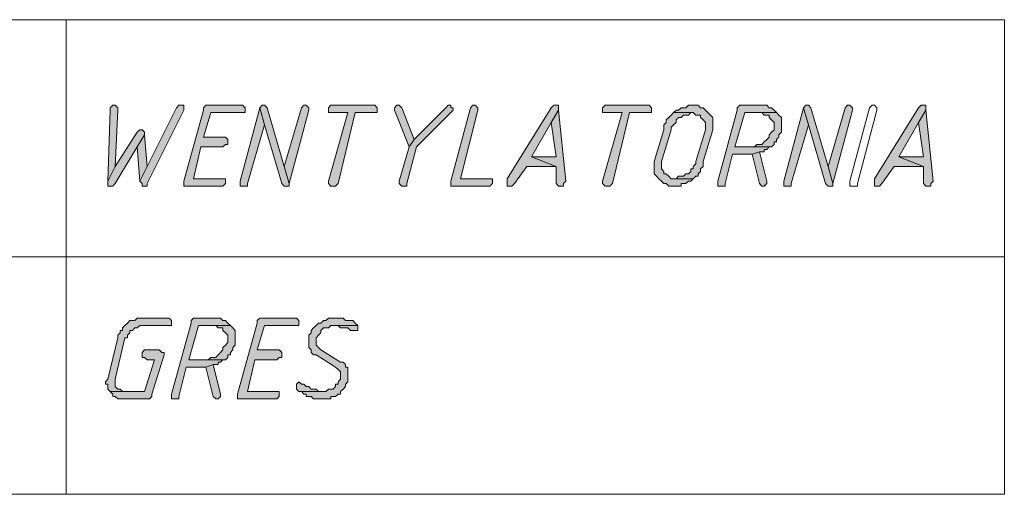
# Model space of a CAD drawing. Header units: inches. Extents: x 1504 to 12593, y -807 to 3183.
# Tile 113 of 256: x 4491 to 4660, y 107 to 189. Entities that reach past the tile are written whole.
import ezdxf

# ---------------------------------------------------------------- set-up
doc = ezdxf.new("R2010")
doc.units = ezdxf.units.IN
doc.header["$MEASUREMENT"] = 0
for name, color, linetype in [('at_Entity', 7, 'Continuous'), ('at_Rect', 7, 'Continuous'), ('at_Solid', 7, 'Continuous')]:
    doc.layers.add(name, color=color, linetype=linetype)

msp = doc.modelspace()

# ---------------------------------------------------------------- hatches: boundary and pattern name
at = {"layer": 'at_Solid', "lineweight": 15}
for points in [[(4506.72, 174.19), (4506.29, 173.77), (4506.29, 173.34), (4505.87, 161.1), (4507.13, 163.63), (4507.56, 173.34), (4507.56, 173.77), (4507.13, 174.19)], [(4518.54, 174.19), (4518.12, 174.19), (4517.69, 173.77), (4512.62, 163.63), (4511.36, 161.1), (4511.78, 160.68), (4511.78, 160.26), (4512.62, 160.26), (4512.62, 160.68), (4518.96, 173.34), (4518.96, 174.19)], [(4528.68, 174.19), (4522.77, 174.19), (4522.34, 173.77), (4522.34, 173.34), (4518.96, 161.1), (4518.96, 160.26), (4525.72, 160.26), (4526.14, 160.68), (4526.14, 161.52), (4520.65, 161.52), (4521.92, 167.01), (4525.72, 167.01), (4526.14, 167.44), (4526.56, 167.44), (4526.56, 168.28), (4526.14, 168.7), (4522.34, 168.7), (4523.61, 172.93), (4529.52, 172.93), (4529.52, 173.77), (4529.1, 174.19)], [(4532.06, 173.77), (4528.68, 161.1), (4528.68, 160.26), (4529.95, 160.26), (4529.95, 160.68), (4532.9, 170.81)], [(4532.48, 174.19), (4532.06, 173.77), (4532.9, 170.81), (4535.86, 160.68), (4536.28, 160.26), (4537.13, 160.26), (4537.13, 160.68), (4536.28, 163.63), (4533.33, 173.77), (4532.9, 174.19)], [(4539.66, 174.19), (4539.24, 173.77), (4536.28, 163.63), (4537.13, 160.68), (4540.51, 173.34), (4540.51, 173.77), (4540.08, 174.19)], [(4551.48, 174.19), (4544.3, 174.19), (4543.89, 173.77), (4543.89, 172.93), (4547.26, 172.93), (4543.89, 161.1), (4543.89, 160.68), (4544.3, 160.26), (4545.15, 160.26), (4545.57, 160.68), (4548.53, 172.93), (4552.33, 172.93), (4552.33, 173.77), (4551.91, 174.19)], [(4555.71, 174.19), (4555.29, 173.77), (4555.29, 173.34), (4557.82, 167.01), (4558.67, 168.28), (4556.56, 173.77), (4556.13, 174.19)], [(4564.58, 174.19), (4564.16, 173.77), (4558.67, 168.28), (4557.82, 167.01), (4556.13, 161.1), (4556.13, 160.68), (4556.56, 160.26), (4557.4, 160.26), (4557.4, 160.68), (4559.09, 167.01), (4565, 172.93), (4565.43, 173.34), (4565.43, 173.77), (4565, 173.77), (4565, 174.19)], [(4568.81, 174.19), (4568.38, 173.77), (4565, 161.1), (4565, 160.26), (4571.76, 160.26), (4572.19, 160.68), (4572.19, 161.52), (4566.69, 161.52), (4569.65, 173.34), (4569.65, 173.77), (4569.23, 174.19)], [(4583.17, 174.19), (4582.75, 174.19), (4582.32, 173.77), (4574.72, 161.52), (4574.72, 160.26), (4575.56, 160.26), (4575.99, 160.68), (4578.1, 163.63), (4583.17, 163.63), (4578.94, 165.32), (4582.32, 171.24), (4583.59, 173.34), (4583.59, 174.19)], [(4583.59, 173.34), (4582.32, 171.24), (4583.17, 165.32), (4578.94, 165.32), (4583.17, 163.63), (4583.17, 160.68), (4583.59, 160.26), (4584.43, 160.26), (4584.43, 160.68), (4584.86, 161.1)], [(4598.79, 174.19), (4591.61, 174.19), (4591.19, 173.77), (4591.19, 172.93), (4594.57, 172.93), (4591.19, 161.1), (4591.19, 160.68), (4591.61, 160.26), (4592.46, 160.26), (4592.88, 160.68), (4595.84, 172.93), (4599.64, 172.93), (4599.64, 173.77), (4599.22, 174.19)], [(4606.82, 174.19), (4605.98, 174.19), (4605.55, 173.77), (4604.71, 173.77), (4604.29, 173.34), (4603.86, 173.34), (4603.44, 172.93), (4606.82, 172.93), (4607.24, 172.5), (4608.09, 172.5), (4608.09, 172.08), (4608.51, 171.66), (4608.93, 171.24), (4608.93, 169.97), (4607.24, 164.48), (4607.24, 164.06), (4606.82, 163.63), (4606.82, 163.21), (4606.4, 163.21), (4606.4, 162.79), (4605.98, 162.37), (4605.55, 162.37), (4605.13, 161.94), (4604.29, 161.94), (4603.86, 161.52), (4603.44, 161.52), (4606.82, 161.52), (4607.24, 161.94), (4607.67, 161.94), (4607.67, 162.37), (4608.09, 162.79), (4608.09, 163.21), (4608.51, 163.63), (4608.51, 164.48), (4610.2, 169.97), (4610.2, 170.81), (4610.2, 172.08), (4609.78, 172.5), (4609.35, 172.93), (4608.93, 173.34), (4608.51, 173.77), (4608.09, 173.77), (4607.67, 174.19), (4607.24, 174.19)], [(4618.65, 174.19), (4614.85, 174.19), (4614.42, 173.77), (4614.42, 173.34), (4611.04, 161.1), (4611.04, 160.26), (4612.32, 160.26), (4612.32, 160.68), (4613.58, 165.75), (4616.96, 165.75), (4618.23, 166.16), (4619.07, 166.16), (4619.07, 166.59), (4619.5, 166.59), (4619.91, 167.01), (4620.34, 167.01), (4614, 167.01), (4615.69, 172.93), (4621.18, 172.93), (4620.76, 173.34), (4620.34, 173.77), (4619.91, 173.77), (4619.5, 174.19), (4619.07, 174.19)], [(4625.83, 173.77), (4622.45, 161.1), (4622.45, 160.26), (4623.72, 160.26), (4623.72, 160.68), (4626.68, 170.81)], [(4626.25, 174.19), (4625.83, 173.77), (4626.68, 170.81), (4629.63, 160.68), (4630.06, 160.26), (4630.9, 160.26), (4630.9, 160.68), (4630.06, 163.63), (4627.1, 173.77), (4626.68, 174.19)], [(4633.43, 174.19), (4633.01, 173.77), (4630.06, 163.63), (4630.9, 160.68), (4634.28, 173.34), (4634.28, 173.77), (4633.85, 174.19)], [(4646.52, 174.19), (4646.11, 174.19), (4645.68, 173.77), (4638.08, 161.52), (4638.08, 160.26), (4638.92, 160.26), (4639.34, 160.68), (4641.46, 163.63), (4646.52, 163.63), (4642.3, 165.32), (4645.68, 171.24), (4646.95, 173.34), (4646.95, 174.19)], [(4646.95, 173.34), (4645.68, 171.24), (4646.52, 165.32), (4642.3, 165.32), (4646.52, 163.63), (4646.52, 160.68), (4646.95, 160.26), (4647.8, 160.26), (4647.8, 160.68), (4648.21, 161.1)], [(4603.44, 172.93), (4603.02, 172.5), (4602.6, 172.08), (4602.17, 171.66), (4602.17, 171.24), (4601.75, 170.81), (4601.75, 169.97), (4600.06, 164.48), (4600.06, 163.63), (4600.06, 162.37), (4600.49, 161.94), (4600.91, 161.52), (4601.33, 161.1), (4601.75, 160.68), (4602.17, 160.68), (4602.6, 160.26), (4604.71, 160.26), (4604.71, 160.68), (4605.55, 160.68), (4605.98, 161.1), (4606.4, 161.1), (4606.82, 161.52), (4603.02, 161.52), (4602.6, 161.94), (4602.17, 162.37), (4601.75, 162.37), (4601.75, 162.79), (4601.33, 163.21), (4601.33, 164.48), (4603.02, 169.97), (4603.02, 170.39), (4603.44, 170.81), (4603.86, 171.24), (4603.86, 171.66), (4604.29, 172.08), (4604.71, 172.08), (4605.13, 172.5), (4605.98, 172.5), (4606.4, 172.93), (4606.82, 172.93)], [(4621.18, 172.93), (4618.65, 172.93), (4619.07, 172.5), (4619.91, 172.5), (4619.91, 172.08), (4620.34, 171.66), (4620.76, 171.24), (4620.76, 169.97), (4620.34, 169.55), (4619.91, 169.12), (4619.91, 168.7), (4619.5, 168.28), (4619.07, 167.86), (4618.65, 167.44), (4617.8, 167.44), (4617.38, 167.01), (4614, 167.01), (4620.34, 167.01), (4620.76, 167.44), (4620.76, 167.86), (4621.18, 167.86), (4621.18, 168.28), (4621.6, 168.7), (4621.6, 169.12), (4622.03, 169.55), (4622.03, 170.81), (4622.03, 172.08), (4621.6, 172.5)], [(4511.36, 169.97), (4510.94, 169.55), (4507.13, 163.63), (4505.87, 161.1), (4505.87, 160.68), (4505.87, 160.26), (4506.72, 160.26), (4507.13, 160.68), (4510.94, 167.01), (4512.2, 169.12), (4512.2, 169.55), (4511.78, 169.97)], [(4512.2, 169.12), (4510.94, 167.01), (4511.36, 161.1), (4512.62, 163.63)], [(4618.23, 166.16), (4616.96, 165.75), (4618.23, 160.68), (4618.65, 160.26), (4619.07, 160.26), (4619.5, 160.68), (4619.5, 161.1)], [(4516, 137.45), (4510.94, 137.45), (4510.51, 137.02), (4509.67, 137.02), (4509.25, 136.6), (4508.82, 136.18), (4508.4, 135.76), (4508.4, 135.33), (4507.98, 135.33), (4507.98, 134.91), (4507.56, 134.49), (4507.56, 134.06), (4505.87, 126.89), (4505.44, 126.46), (4505.44, 126.04), (4505.87, 126.04), (4505.87, 125.19), (4506.29, 124.77), (4508.82, 124.77), (4508.4, 124.77), (4507.98, 125.19), (4507.56, 125.19), (4507.13, 125.62), (4507.13, 126.46), (4507.13, 126.89), (4508.82, 134.06), (4509.25, 134.06), (4509.25, 134.49), (4509.67, 134.91), (4509.67, 135.33), (4510.09, 135.33), (4510.51, 135.76), (4510.94, 135.76), (4511.36, 136.18), (4516.85, 136.18), (4516.85, 137.02), (4516.43, 137.45)], [(4524.46, 137.45), (4520.65, 137.45), (4520.23, 137.02), (4520.23, 136.6), (4516.85, 124.35), (4516.85, 123.5), (4518.12, 123.5), (4518.12, 123.93), (4519.38, 128.99), (4522.77, 128.99), (4524.03, 129.42), (4524.87, 129.42), (4524.87, 129.84), (4525.3, 129.84), (4525.72, 130.26), (4526.14, 130.26), (4519.81, 130.26), (4521.5, 136.18), (4526.99, 136.18), (4526.56, 136.6), (4526.14, 137.02), (4525.72, 137.02), (4525.3, 137.45), (4524.87, 137.45)], [(4526.99, 136.18), (4524.46, 136.18), (4524.87, 135.76), (4525.72, 135.76), (4525.72, 135.33), (4526.14, 134.91), (4526.56, 134.49), (4526.56, 133.22), (4526.14, 132.8), (4525.72, 132.37), (4525.72, 131.96), (4525.3, 131.53), (4524.87, 131.11), (4524.46, 130.68), (4523.61, 130.68), (4523.18, 130.26), (4519.81, 130.26), (4526.14, 130.26), (4526.56, 130.68), (4526.56, 131.11), (4526.99, 131.11), (4526.99, 131.53), (4527.41, 131.96), (4527.41, 132.37), (4527.83, 132.8), (4527.83, 134.06), (4527.83, 135.33), (4527.41, 135.76)], [(4537.97, 137.45), (4532.06, 137.45), (4531.64, 137.02), (4531.64, 136.6), (4528.25, 124.35), (4528.25, 123.5), (4535.01, 123.5), (4535.43, 123.93), (4535.43, 124.77), (4529.95, 124.77), (4531.21, 130.26), (4535.01, 130.26), (4535.43, 130.68), (4535.86, 130.68), (4535.86, 131.53), (4535.43, 131.96), (4531.64, 131.96), (4532.9, 136.18), (4538.82, 136.18), (4538.82, 137.02), (4538.39, 137.45)], [(4545.15, 137.45), (4543.89, 137.45), (4543.46, 137.02), (4543.04, 137.02), (4542.61, 136.6), (4542.2, 136.6), (4541.77, 136.18), (4541.35, 135.76), (4540.92, 135.33), (4540.92, 134.91), (4540.51, 134.49), (4540.51, 133.22), (4540.51, 132.37), (4540.92, 131.96), (4540.92, 131.53), (4541.35, 131.11), (4541.77, 131.11), (4545.15, 128.99), (4545.57, 128.58), (4546, 128.15), (4546, 126.89), (4545.57, 126.46), (4545.57, 126.04), (4545.15, 126.04), (4545.15, 125.62), (4544.73, 125.19), (4543.89, 125.19), (4543.46, 124.77), (4538.82, 124.77), (4539.24, 124.77), (4539.66, 124.35), (4540.08, 124.35), (4540.08, 123.93), (4540.92, 123.93), (4541.35, 123.5), (4544.3, 123.5), (4544.3, 123.93), (4545.15, 123.93), (4545.57, 124.35), (4546, 124.35), (4546, 124.77), (4546.42, 125.19), (4546.84, 125.62), (4546.84, 126.04), (4547.26, 126.46), (4547.26, 128.99), (4546.84, 128.99), (4546.84, 129.42), (4546.42, 129.84), (4546, 129.84), (4542.61, 131.96), (4542.2, 132.37), (4541.77, 132.8), (4541.77, 134.06), (4542.2, 134.49), (4542.61, 134.91), (4542.61, 135.33), (4543.04, 135.76), (4543.89, 135.76), (4544.3, 136.18), (4548.95, 136.18), (4548.53, 136.6), (4548.11, 137.02), (4546.84, 137.02), (4546.42, 137.45), (4545.57, 137.45)], [(4548.95, 136.18), (4544.73, 136.18), (4545.57, 136.18), (4546, 135.76), (4547.26, 135.76), (4547.69, 135.33), (4548.95, 135.33), (4548.95, 135.76)], [(4514.74, 131.96), (4512.2, 131.96), (4511.78, 131.53), (4511.78, 130.68), (4512.2, 130.68), (4512.62, 130.26), (4513.9, 130.26), (4512.2, 124.77), (4506.29, 124.77), (4506.72, 124.35), (4506.72, 123.93), (4507.13, 123.93), (4507.56, 123.5), (4513.05, 123.5), (4513.47, 123.93), (4513.47, 124.35), (4515.58, 131.11), (4515.58, 131.53), (4515.16, 131.53)], [(4524.03, 129.42), (4522.77, 128.99), (4524.03, 123.93), (4524.46, 123.5), (4524.87, 123.5), (4525.3, 123.93), (4525.3, 124.35)], [(4538.82, 126.46), (4538.39, 126.04), (4538.39, 125.19), (4538.82, 124.77), (4543.04, 124.77), (4542.2, 124.77), (4541.77, 125.19), (4540.92, 125.19), (4540.51, 125.62), (4540.08, 125.62), (4539.66, 126.04), (4539.24, 126.04)]]:
    msp.add_hatch(color=7, dxfattribs=at).paths.add_polyline_path(points)

# ---------------------------------------------------------------- linework, layer by layer
at = {"layer": 'at_Entity', "color": 7, "lineweight": 15}
for p, q in [((4498.69, 188.98), (4498.69, 107.03)), ((4506.29, 173.34), (4505.87, 161.1)), ((4506.72, 174.19), (4506.29, 173.77)), ((4506.29, 173.77), (4506.29, 173.34)), ((4506.72, 174.19), (4506.72, 174.19)), ((4507.13, 174.19), (4506.72, 174.19)), ((4507.56, 173.77), (4507.13, 174.19)), ((4507.13, 163.63), (4507.56, 173.34)), ((4507.56, 173.34), (4507.56, 173.77)), ((4517.69, 173.77), (4512.62, 163.63)), ((4512.62, 160.68), (4518.96, 173.34)), ((4518.12, 174.19), (4517.69, 173.77)), ((4518.54, 174.19), (4518.12, 174.19)), ((4518.96, 174.19), (4518.54, 174.19)), ((4518.96, 173.34), (4518.96, 174.19)), ((4522.34, 173.34), (4518.96, 161.1)), ((4522.77, 174.19), (4522.34, 173.77)), ((4522.34, 173.77), (4522.34, 173.34)), ((4528.68, 174.19), (4522.77, 174.19)), ((4529.1, 174.19), (4528.68, 174.19)), ((4532.06, 173.77), (4528.68, 161.1)), ((4529.52, 173.77), (4529.1, 174.19)), ((4529.52, 172.93), (4529.52, 173.77)), ((4532.48, 174.19), (4532.06, 173.77)), ((4532.9, 170.81), (4532.06, 173.77)), ((4532.06, 173.77), (4532.06, 173.77)), ((4532.06, 173.77), (4532.9, 170.81)), ((4532.48, 174.19), (4532.48, 174.19)), ((4532.9, 174.19), (4532.48, 174.19)), ((4533.33, 173.77), (4532.9, 174.19)), ((4536.28, 163.63), (4533.33, 173.77)), ((4533.33, 173.77), (4533.33, 173.77)), ((4539.24, 173.77), (4536.28, 163.63)), ((4537.13, 160.68), (4540.51, 173.34)), ((4539.66, 174.19), (4539.24, 173.77)), ((4539.24, 173.77), (4539.24, 173.77)), ((4539.66, 174.19), (4539.66, 174.19)), ((4540.08, 174.19), (4539.66, 174.19)), ((4540.51, 173.77), (4540.08, 174.19)), ((4540.51, 173.34), (4540.51, 173.77)), ((4544.3, 174.19), (4543.89, 173.77)), ((4543.89, 173.77), (4543.89, 172.93)), ((4551.48, 174.19), (4544.3, 174.19)), ((4551.91, 174.19), (4551.48, 174.19)), ((4552.33, 173.77), (4551.91, 174.19)), ((4552.33, 172.93), (4552.33, 173.77)), ((4555.71, 174.19), (4555.29, 173.77)), ((4555.29, 173.77), (4555.29, 173.34)), ((4555.29, 173.34), (4555.29, 173.34)), ((4555.29, 173.34), (4557.82, 167.01)), ((4555.71, 174.19), (4555.71, 174.19)), ((4556.13, 174.19), (4555.71, 174.19)), ((4556.56, 173.77), (4556.13, 174.19)), ((4558.67, 168.28), (4556.56, 173.77)), ((4556.56, 173.77), (4556.56, 173.77)), ((4564.16, 173.77), (4558.67, 168.28)), ((4564.58, 174.19), (4564.16, 173.77)), ((4564.58, 174.19), (4564.58, 174.19)), ((4565, 174.19), (4564.58, 174.19)), ((4565, 173.77), (4565, 174.19)), ((4565.43, 173.77), (4565, 173.77)), ((4568.38, 173.77), (4565, 161.1)), ((4565, 172.93), (4565.43, 173.34)), ((4565.43, 173.34), (4565.43, 173.77)), ((4566.69, 161.52), (4569.65, 173.34)), ((4568.81, 174.19), (4568.38, 173.77)), ((4568.38, 173.77), (4568.38, 173.77)), ((4568.81, 174.19), (4568.81, 174.19)), ((4569.23, 174.19), (4568.81, 174.19)), ((4569.65, 173.77), (4569.23, 174.19)), ((4569.65, 173.34), (4569.65, 173.77)), ((4582.32, 173.77), (4574.72, 161.52)), ((4582.75, 174.19), (4582.32, 173.77)), ((4583.59, 173.34), (4582.32, 171.24)), ((4582.32, 171.24), (4583.59, 173.34)), ((4583.17, 174.19), (4582.75, 174.19)), ((4583.59, 174.19), (4583.17, 174.19)), ((4583.59, 173.34), (4583.59, 174.19)), ((4584.86, 161.1), (4583.59, 173.34)), ((4591.61, 174.19), (4591.19, 173.77)), ((4591.19, 173.77), (4591.19, 172.93)), ((4598.79, 174.19), (4591.61, 174.19)), ((4599.22, 174.19), (4598.79, 174.19)), ((4599.64, 173.77), (4599.22, 174.19)), ((4599.64, 172.93), (4599.64, 173.77)), ((4603.86, 173.34), (4603.44, 172.93)), ((4604.29, 173.34), (4603.86, 173.34)), ((4604.71, 173.77), (4604.29, 173.34)), ((4605.55, 173.77), (4604.71, 173.77)), ((4605.98, 174.19), (4605.55, 173.77)), ((4606.82, 174.19), (4605.98, 174.19)), ((4607.24, 174.19), (4606.82, 174.19)), ((4607.67, 174.19), (4607.24, 174.19)), ((4608.09, 173.77), (4607.67, 174.19)), ((4608.51, 173.77), (4608.09, 173.77)), ((4608.93, 173.34), (4608.51, 173.77)), ((4609.35, 172.93), (4608.93, 173.34)), ((4608.93, 173.34), (4608.93, 173.34)), ((4614.42, 173.34), (4611.04, 161.1)), ((4614.85, 174.19), (4614.42, 173.77)), ((4614.42, 173.77), (4614.42, 173.34)), ((4618.65, 174.19), (4614.85, 174.19)), ((4619.07, 174.19), (4618.65, 174.19)), ((4619.5, 174.19), (4619.07, 174.19)), ((4619.91, 173.77), (4619.5, 174.19)), ((4620.34, 173.77), (4619.91, 173.77)), ((4620.76, 173.34), (4620.34, 173.77)), ((4621.18, 172.93), (4620.76, 173.34)), ((4620.76, 173.34), (4620.76, 173.34)), ((4625.83, 173.77), (4622.45, 161.1)), ((4626.25, 174.19), (4625.83, 173.77)), ((4626.68, 170.81), (4625.83, 173.77)), ((4625.83, 173.77), (4625.83, 173.77)), ((4625.83, 173.77), (4626.68, 170.81)), ((4626.25, 174.19), (4626.25, 174.19)), ((4626.68, 174.19), (4626.25, 174.19)), ((4627.1, 173.77), (4626.68, 174.19)), ((4630.06, 163.63), (4627.1, 173.77)), ((4627.1, 173.77), (4627.1, 173.77)), ((4633.01, 173.77), (4630.06, 163.63)), ((4630.9, 160.68), (4634.28, 173.34)), ((4633.43, 174.19), (4633.01, 173.77)), ((4633.01, 173.77), (4633.01, 173.77)), ((4633.43, 174.19), (4633.43, 174.19)), ((4633.85, 174.19), (4633.43, 174.19)), ((4634.28, 173.77), (4633.85, 174.19)), ((4633.85, 161.1), (4637.24, 173.77)), ((4634.28, 173.34), (4634.28, 173.77)), ((4638.5, 173.34), (4635.12, 160.68)), ((4637.24, 173.77), (4637.66, 174.19)), ((4637.24, 173.77), (4637.24, 173.77)), ((4637.66, 174.19), (4638.08, 174.19)), ((4638.08, 174.19), (4638.5, 173.77)), ((4645.68, 173.77), (4638.08, 161.52)), ((4638.5, 173.77), (4638.5, 173.34)), ((4638.5, 173.34), (4638.5, 173.34)), ((4638.5, 173.34), (4638.5, 173.34)), ((4646.11, 174.19), (4645.68, 173.77)), ((4646.95, 173.34), (4645.68, 171.24)), ((4645.68, 171.24), (4646.95, 173.34)), ((4646.52, 174.19), (4646.11, 174.19)), ((4646.95, 174.19), (4646.52, 174.19)), ((4646.95, 173.34), (4646.95, 174.19)), ((4648.21, 161.1), (4646.95, 173.34)), ((4522.34, 168.7), (4523.61, 172.93)), ((4523.61, 172.93), (4529.52, 172.93)), ((4543.89, 172.93), (4547.26, 172.93)), ((4547.26, 172.93), (4543.89, 161.1)), ((4545.57, 160.68), (4548.53, 172.93)), ((4548.53, 172.93), (4552.33, 172.93)), ((4559.09, 167.01), (4565, 172.93)), ((4565, 172.93), (4565, 172.93)), ((4591.19, 172.93), (4594.57, 172.93)), ((4594.57, 172.93), (4591.19, 161.1)), ((4592.88, 160.68), (4595.84, 172.93)), ((4595.84, 172.93), (4599.64, 172.93)), ((4602.6, 172.08), (4602.17, 171.66)), ((4602.17, 171.66), (4602.17, 171.24)), ((4603.02, 172.5), (4602.6, 172.08)), ((4602.6, 172.08), (4602.6, 172.08)), ((4603.44, 172.93), (4603.02, 172.5)), ((4606.82, 172.93), (4603.44, 172.93)), ((4603.44, 172.93), (4606.82, 172.93)), ((4603.86, 171.66), (4604.29, 172.08)), ((4603.86, 171.24), (4603.86, 171.66)), ((4604.29, 172.08), (4604.71, 172.08)), ((4604.71, 172.08), (4605.13, 172.5)), ((4605.13, 172.5), (4605.98, 172.5)), ((4605.98, 172.5), (4606.4, 172.93)), ((4606.4, 172.93), (4606.82, 172.93)), ((4606.82, 172.93), (4607.24, 172.5)), ((4607.24, 172.5), (4608.09, 172.5)), ((4608.09, 172.5), (4608.09, 172.08)), ((4608.09, 172.08), (4608.51, 171.66)), ((4608.51, 171.66), (4608.51, 171.66)), ((4608.51, 171.66), (4608.93, 171.24)), ((4609.78, 172.5), (4609.35, 172.93)), ((4610.2, 172.08), (4609.78, 172.5)), ((4609.78, 172.5), (4609.78, 172.5)), ((4610.2, 170.81), (4610.2, 172.08)), ((4614, 167.01), (4615.69, 172.93)), ((4615.69, 172.93), (4621.18, 172.93)), ((4621.18, 172.93), (4618.65, 172.93)), ((4618.65, 172.93), (4619.07, 172.5)), ((4619.07, 172.5), (4619.91, 172.5)), ((4619.91, 172.5), (4619.91, 172.08)), ((4619.91, 172.08), (4620.34, 171.66)), ((4620.34, 171.66), (4620.34, 171.66)), ((4620.34, 171.66), (4620.76, 171.24)), ((4621.6, 172.5), (4621.18, 172.93)), ((4622.03, 172.08), (4621.6, 172.5)), ((4621.6, 172.5), (4621.6, 172.5)), ((4622.03, 170.81), (4622.03, 172.08)), ((4511.36, 169.97), (4510.94, 169.55)), ((4511.36, 169.97), (4511.36, 169.97)), ((4511.78, 169.97), (4511.36, 169.97)), ((4512.2, 169.55), (4511.78, 169.97)), ((4529.95, 160.68), (4532.9, 170.81)), ((4532.9, 170.81), (4535.86, 160.68)), ((4578.94, 165.32), (4582.32, 171.24)), ((4582.32, 171.24), (4583.17, 165.32)), ((4601.75, 169.97), (4600.06, 164.48)), ((4601.33, 164.48), (4603.02, 169.97)), ((4602.17, 171.24), (4601.75, 170.81)), ((4601.75, 170.81), (4601.75, 169.97)), ((4603.02, 170.39), (4603.44, 170.81)), ((4603.02, 169.97), (4603.02, 170.39)), ((4603.44, 170.81), (4603.86, 171.24)), ((4603.44, 170.81), (4603.44, 170.81)), ((4608.93, 169.97), (4607.24, 164.48)), ((4608.51, 164.48), (4610.2, 169.97)), ((4608.93, 171.24), (4608.93, 169.97)), ((4610.2, 169.97), (4610.2, 170.81)), ((4620.76, 169.97), (4620.34, 169.55)), ((4620.76, 171.24), (4620.76, 169.97)), ((4622.03, 169.55), (4622.03, 170.81)), ((4623.72, 160.68), (4626.68, 170.81)), ((4626.68, 170.81), (4629.63, 160.68)), ((4642.3, 165.32), (4645.68, 171.24)), ((4645.68, 171.24), (4646.52, 165.32)), ((4510.94, 169.55), (4507.13, 163.63)), ((4512.2, 169.12), (4510.94, 167.01)), ((4510.94, 167.01), (4512.2, 169.12)), ((4512.2, 169.12), (4512.2, 169.55)), ((4512.62, 163.63), (4512.2, 169.12)), ((4526.14, 168.7), (4522.34, 168.7)), ((4526.56, 168.28), (4526.14, 168.7)), ((4526.56, 167.44), (4526.56, 168.28)), ((4558.67, 168.28), (4557.82, 167.01)), ((4557.82, 167.01), (4558.67, 168.28)), ((4619.5, 168.28), (4619.07, 167.86)), ((4619.91, 168.7), (4619.5, 168.28)), ((4620.34, 169.55), (4619.91, 169.12)), ((4619.91, 169.12), (4619.91, 168.7)), ((4620.34, 169.55), (4620.34, 169.55)), ((4621.18, 168.28), (4621.6, 168.7)), ((4621.18, 167.86), (4621.18, 168.28)), ((4621.6, 169.12), (4622.03, 169.55)), ((4621.6, 168.7), (4621.6, 169.12)), ((4507.13, 160.68), (4510.94, 167.01)), ((4510.94, 167.01), (4511.36, 161.1)), ((4520.65, 161.52), (4521.92, 167.01)), ((4521.92, 167.01), (4525.72, 167.01)), ((4525.72, 167.01), (4526.14, 167.44)), ((4526.14, 167.44), (4526.56, 167.44)), ((4557.82, 167.01), (4556.13, 161.1)), ((4557.4, 160.68), (4559.09, 167.01)), ((4617.38, 167.01), (4614, 167.01)), ((4614, 167.01), (4620.34, 167.01)), ((4620.34, 167.01), (4614, 167.01)), ((4617.8, 167.44), (4617.38, 167.01)), ((4618.65, 167.44), (4617.8, 167.44)), ((4619.07, 167.86), (4618.65, 167.44)), ((4619.07, 167.86), (4619.07, 167.86)), ((4619.07, 166.16), (4619.07, 166.59)), ((4619.07, 166.59), (4619.5, 166.59)), ((4619.5, 166.59), (4619.91, 167.01)), ((4619.91, 167.01), (4620.34, 167.01)), ((4620.34, 167.01), (4620.76, 167.44)), ((4620.76, 167.44), (4620.76, 167.86)), ((4620.76, 167.86), (4621.18, 167.86)), ((4583.17, 165.32), (4578.94, 165.32)), ((4578.94, 165.32), (4583.17, 163.63)), ((4583.17, 163.63), (4578.94, 165.32)), ((4612.32, 160.68), (4613.58, 165.75)), ((4613.58, 165.75), (4616.96, 165.75)), ((4618.23, 166.16), (4616.96, 165.75)), ((4616.96, 165.75), (4618.23, 166.16)), ((4616.96, 165.75), (4618.23, 160.68)), ((4619.5, 161.1), (4618.23, 166.16)), ((4618.23, 166.16), (4619.07, 166.16)), ((4646.52, 165.32), (4642.3, 165.32)), ((4642.3, 165.32), (4646.52, 163.63)), ((4646.52, 163.63), (4642.3, 165.32)), ((4507.13, 163.63), (4505.87, 161.1)), ((4505.87, 161.1), (4507.13, 163.63)), ((4511.36, 161.1), (4512.62, 163.63)), ((4512.62, 163.63), (4511.36, 161.1)), ((4536.28, 163.63), (4537.13, 160.68)), ((4537.13, 160.68), (4536.28, 163.63)), ((4575.99, 160.68), (4578.1, 163.63)), ((4578.1, 163.63), (4583.17, 163.63)), ((4583.17, 163.63), (4583.17, 160.68)), ((4600.06, 164.48), (4600.06, 163.63)), ((4600.06, 163.63), (4600.06, 162.37)), ((4601.33, 163.21), (4601.33, 164.48)), ((4601.75, 162.79), (4601.33, 163.21)), ((4606.82, 163.21), (4606.4, 163.21)), ((4606.4, 163.21), (4606.4, 162.79)), ((4607.24, 164.06), (4606.82, 163.63)), ((4606.82, 163.63), (4606.82, 163.21)), ((4607.24, 164.48), (4607.24, 164.06)), ((4608.09, 163.21), (4608.51, 163.63)), ((4608.09, 162.79), (4608.09, 163.21)), ((4608.51, 163.63), (4608.51, 164.48)), ((4630.06, 163.63), (4630.9, 160.68)), ((4630.9, 160.68), (4630.06, 163.63)), ((4639.34, 160.68), (4641.46, 163.63)), ((4641.46, 163.63), (4646.52, 163.63)), ((4646.52, 163.63), (4646.52, 160.68)), ((4526.14, 161.52), (4520.65, 161.52)), ((4526.14, 160.68), (4526.14, 161.52)), ((4572.19, 161.52), (4566.69, 161.52)), ((4572.19, 160.68), (4572.19, 161.52)), ((4574.72, 161.52), (4574.72, 160.26)), ((4600.06, 162.37), (4600.49, 161.94)), ((4600.49, 161.94), (4600.49, 161.94)), ((4600.49, 161.94), (4600.91, 161.52)), ((4600.91, 161.52), (4600.91, 161.52)), ((4600.91, 161.52), (4601.33, 161.1)), ((4601.75, 162.37), (4601.75, 162.79)), ((4602.17, 162.37), (4601.75, 162.37)), ((4602.6, 161.94), (4602.17, 162.37)), ((4603.02, 161.52), (4602.6, 161.94)), ((4602.6, 161.94), (4602.6, 161.94)), ((4606.82, 161.52), (4603.02, 161.52)), ((4603.86, 161.52), (4603.44, 161.52)), ((4603.44, 161.52), (4606.82, 161.52)), ((4604.29, 161.94), (4603.86, 161.52)), ((4605.13, 161.94), (4604.29, 161.94)), ((4605.55, 162.37), (4605.13, 161.94)), ((4605.98, 162.37), (4605.55, 162.37)), ((4606.4, 162.79), (4605.98, 162.37)), ((4606.4, 161.1), (4606.82, 161.52)), ((4606.82, 161.52), (4607.24, 161.94)), ((4607.24, 161.94), (4607.67, 161.94)), ((4607.67, 162.37), (4608.09, 162.79)), ((4607.67, 161.94), (4607.67, 162.37)), ((4638.08, 161.52), (4638.08, 160.26)), ((4505.87, 161.1), (4505.87, 160.68)), ((4505.87, 160.68), (4505.87, 160.26)), ((4505.87, 160.26), (4506.72, 160.26)), ((4506.72, 160.26), (4507.13, 160.68)), ((4511.36, 161.1), (4511.78, 160.68)), ((4511.78, 160.68), (4511.78, 160.26)), ((4511.78, 160.26), (4512.62, 160.26)), ((4512.62, 160.26), (4512.62, 160.68)), ((4518.96, 161.1), (4518.96, 160.26)), ((4518.96, 160.26), (4525.72, 160.26)), ((4525.72, 160.26), (4526.14, 160.68)), ((4528.68, 161.1), (4528.68, 160.26)), ((4528.68, 160.26), (4529.95, 160.26)), ((4529.95, 160.26), (4529.95, 160.68)), ((4535.86, 160.68), (4535.86, 160.68)), ((4535.86, 160.68), (4536.28, 160.26)), ((4536.28, 160.26), (4537.13, 160.26)), ((4537.13, 160.26), (4537.13, 160.68)), ((4543.89, 161.1), (4543.89, 160.68)), ((4543.89, 160.68), (4544.3, 160.26)), ((4544.3, 160.26), (4545.15, 160.26)), ((4545.15, 160.26), (4545.57, 160.68)), ((4556.13, 161.1), (4556.13, 160.68)), ((4556.13, 160.68), (4556.56, 160.26)), ((4556.56, 160.26), (4557.4, 160.26)), ((4557.4, 160.26), (4557.4, 160.68)), ((4565, 161.1), (4565, 160.26)), ((4565, 160.26), (4571.76, 160.26)), ((4571.76, 160.26), (4572.19, 160.68)), ((4574.72, 160.26), (4575.56, 160.26)), ((4575.56, 160.26), (4575.99, 160.68)), ((4583.17, 160.68), (4583.59, 160.26)), ((4583.59, 160.26), (4584.43, 160.26)), ((4584.43, 160.68), (4584.86, 161.1)), ((4584.43, 160.26), (4584.43, 160.68)), ((4591.19, 161.1), (4591.19, 160.68)), ((4591.19, 160.68), (4591.61, 160.26)), ((4591.61, 160.26), (4592.46, 160.26)), ((4592.46, 160.26), (4592.88, 160.68)), ((4601.33, 161.1), (4601.75, 160.68)), ((4601.75, 160.68), (4602.17, 160.68)), ((4602.17, 160.68), (4602.6, 160.26)), ((4602.6, 160.26), (4604.71, 160.26)), ((4604.71, 160.26), (4604.71, 160.68)), ((4604.71, 160.68), (4605.55, 160.68)), ((4605.55, 160.68), (4605.98, 161.1)), ((4605.98, 161.1), (4606.4, 161.1)), ((4611.04, 161.1), (4611.04, 160.26)), ((4611.04, 160.26), (4612.32, 160.26)), ((4612.32, 160.26), (4612.32, 160.68)), ((4618.23, 160.68), (4618.23, 160.68)), ((4618.23, 160.68), (4618.65, 160.26)), ((4618.65, 160.26), (4619.07, 160.26)), ((4619.07, 160.26), (4619.5, 160.68)), ((4619.5, 160.68), (4619.5, 161.1)), ((4619.5, 161.1), (4619.5, 161.1)), ((4622.45, 161.1), (4622.45, 160.26)), ((4622.45, 160.26), (4623.72, 160.26)), ((4623.72, 160.26), (4623.72, 160.68)), ((4629.63, 160.68), (4629.63, 160.68)), ((4629.63, 160.68), (4630.06, 160.26)), ((4630.06, 160.26), (4630.9, 160.26)), ((4630.9, 160.26), (4630.9, 160.68)), ((4633.85, 160.26), (4633.85, 161.1)), ((4633.85, 161.1), (4633.85, 161.1)), ((4635.12, 160.26), (4633.85, 160.26)), ((4635.12, 160.68), (4635.12, 160.26)), ((4638.08, 160.26), (4638.92, 160.26)), ((4638.92, 160.26), (4639.34, 160.68)), ((4646.52, 160.68), (4646.95, 160.26)), ((4646.95, 160.26), (4647.8, 160.26)), ((4647.8, 160.68), (4648.21, 161.1)), ((4647.8, 160.26), (4647.8, 160.68)), ((4413.78, 148.01), (4660.47, 148.01)), ((4508.82, 136.18), (4508.4, 135.76)), ((4509.25, 136.6), (4508.82, 136.18)), ((4509.67, 137.02), (4509.25, 136.6)), ((4509.25, 136.6), (4509.25, 136.6)), ((4510.51, 137.02), (4509.67, 137.02)), ((4510.94, 137.45), (4510.51, 137.02)), ((4516, 137.45), (4510.94, 137.45)), ((4510.94, 135.76), (4511.36, 136.18)), ((4511.36, 136.18), (4516.85, 136.18)), ((4516.43, 137.45), (4516, 137.45)), ((4516.85, 137.02), (4516.43, 137.45)), ((4516.85, 136.18), (4516.85, 137.02)), ((4520.23, 136.6), (4516.85, 124.35)), ((4519.81, 130.26), (4521.5, 136.18)), ((4520.65, 137.45), (4520.23, 137.02)), ((4520.23, 137.02), (4520.23, 136.6)), ((4524.46, 137.45), (4520.65, 137.45)), ((4521.5, 136.18), (4526.99, 136.18)), ((4524.87, 137.45), (4524.46, 137.45)), ((4526.99, 136.18), (4524.46, 136.18)), ((4524.46, 136.18), (4524.87, 135.76)), ((4525.3, 137.45), (4524.87, 137.45)), ((4525.72, 137.02), (4525.3, 137.45)), ((4526.14, 137.02), (4525.72, 137.02)), ((4526.56, 136.6), (4526.14, 137.02)), ((4526.99, 136.18), (4526.56, 136.6)), ((4526.56, 136.6), (4526.56, 136.6)), ((4527.41, 135.76), (4526.99, 136.18)), ((4531.64, 136.6), (4528.25, 124.35)), ((4532.06, 137.45), (4531.64, 137.02)), ((4531.64, 137.02), (4531.64, 136.6)), ((4531.64, 131.96), (4532.9, 136.18)), ((4537.97, 137.45), (4532.06, 137.45)), ((4532.9, 136.18), (4538.82, 136.18)), ((4538.39, 137.45), (4537.97, 137.45)), ((4538.82, 137.02), (4538.39, 137.45)), ((4538.82, 136.18), (4538.82, 137.02)), ((4541.77, 136.18), (4541.35, 135.76)), ((4542.2, 136.6), (4541.77, 136.18)), ((4541.77, 136.18), (4541.77, 136.18)), ((4542.61, 136.6), (4542.2, 136.6)), ((4543.04, 137.02), (4542.61, 136.6)), ((4543.46, 137.02), (4543.04, 137.02)), ((4543.89, 137.45), (4543.46, 137.02)), ((4545.15, 137.45), (4543.89, 137.45)), ((4543.89, 135.76), (4544.3, 136.18)), ((4544.3, 136.18), (4548.95, 136.18)), ((4548.95, 136.18), (4544.73, 136.18)), ((4544.73, 136.18), (4545.57, 136.18)), ((4545.57, 137.45), (4545.15, 137.45)), ((4546.42, 137.45), (4545.57, 137.45)), ((4545.57, 136.18), (4546, 135.76)), ((4546.84, 137.02), (4546.42, 137.45)), ((4548.11, 137.02), (4546.84, 137.02)), ((4548.53, 136.6), (4548.11, 137.02)), ((4548.95, 136.18), (4548.53, 136.6)), ((4548.53, 136.6), (4548.53, 136.6)), ((4548.95, 135.76), (4548.95, 136.18)), ((4507.98, 134.91), (4507.56, 134.49)), ((4507.56, 134.49), (4507.56, 134.06)), ((4508.4, 135.33), (4507.98, 135.33)), ((4507.98, 135.33), (4507.98, 134.91)), ((4508.4, 135.76), (4508.4, 135.33)), ((4509.25, 134.49), (4509.67, 134.91)), ((4509.25, 134.06), (4509.25, 134.49)), ((4509.67, 134.91), (4509.67, 135.33)), ((4509.67, 135.33), (4510.09, 135.33)), ((4510.09, 135.33), (4510.51, 135.76)), ((4510.51, 135.76), (4510.94, 135.76)), ((4524.87, 135.76), (4525.72, 135.76)), ((4525.72, 135.76), (4525.72, 135.33)), ((4525.72, 135.33), (4526.14, 134.91)), ((4526.14, 134.91), (4526.14, 134.91)), ((4526.14, 134.91), (4526.56, 134.49)), ((4526.56, 134.49), (4526.56, 133.22)), ((4527.83, 135.33), (4527.41, 135.76)), ((4527.41, 135.76), (4527.41, 135.76)), ((4527.83, 134.06), (4527.83, 135.33)), ((4540.92, 134.91), (4540.51, 134.49)), ((4540.51, 134.49), (4540.51, 133.22)), ((4541.35, 135.76), (4540.92, 135.33)), ((4540.92, 135.33), (4540.92, 134.91)), ((4541.35, 135.76), (4541.35, 135.76)), ((4541.77, 134.06), (4542.2, 134.49)), ((4542.2, 134.49), (4542.61, 134.91)), ((4542.2, 134.49), (4542.2, 134.49)), ((4542.61, 135.33), (4543.04, 135.76)), ((4542.61, 134.91), (4542.61, 135.33)), ((4543.04, 135.76), (4543.89, 135.76)), ((4546, 135.76), (4547.26, 135.76)), ((4547.26, 135.76), (4547.69, 135.33)), ((4547.69, 135.33), (4548.95, 135.33)), ((4548.95, 135.33), (4548.95, 135.76)), ((4507.56, 134.06), (4505.87, 126.89)), ((4507.13, 126.89), (4508.82, 134.06)), ((4508.82, 134.06), (4509.25, 134.06)), ((4526.14, 132.8), (4525.72, 132.37)), ((4526.56, 133.22), (4526.14, 132.8)), ((4526.14, 132.8), (4526.14, 132.8)), ((4527.41, 132.37), (4527.83, 132.8)), ((4527.83, 132.8), (4527.83, 134.06)), ((4540.51, 133.22), (4540.51, 132.37)), ((4541.77, 132.8), (4541.77, 134.06)), ((4542.2, 132.37), (4541.77, 132.8)), ((4512.2, 131.96), (4511.78, 131.53)), ((4511.78, 131.53), (4511.78, 130.68)), ((4514.74, 131.96), (4512.2, 131.96)), ((4513.47, 124.35), (4515.58, 131.11)), ((4515.16, 131.53), (4514.74, 131.96)), ((4515.58, 131.53), (4515.16, 131.53)), ((4515.58, 131.11), (4515.58, 131.53)), ((4524.87, 131.11), (4524.46, 130.68)), ((4525.3, 131.53), (4524.87, 131.11)), ((4524.87, 131.11), (4524.87, 131.11)), ((4525.72, 131.96), (4525.3, 131.53)), ((4525.72, 132.37), (4525.72, 131.96)), ((4526.56, 130.68), (4526.56, 131.11)), ((4526.56, 131.11), (4526.99, 131.11)), ((4526.99, 131.53), (4527.41, 131.96)), ((4526.99, 131.11), (4526.99, 131.53)), ((4527.41, 131.96), (4527.41, 132.37)), ((4535.43, 131.96), (4531.64, 131.96)), ((4535.86, 131.53), (4535.43, 131.96)), ((4535.86, 130.68), (4535.86, 131.53)), ((4540.51, 132.37), (4540.92, 131.96)), ((4540.92, 131.96), (4540.92, 131.53)), ((4540.92, 131.53), (4541.35, 131.11)), ((4541.35, 131.11), (4541.77, 131.11)), ((4541.77, 131.11), (4545.15, 128.99)), ((4542.61, 131.96), (4542.2, 132.37)), ((4542.2, 132.37), (4542.2, 132.37)), ((4546, 129.84), (4542.61, 131.96)), ((4511.78, 130.68), (4512.2, 130.68)), ((4512.2, 130.68), (4512.62, 130.26)), ((4513.9, 130.26), (4512.2, 124.77)), ((4512.62, 130.26), (4513.9, 130.26)), ((4523.18, 130.26), (4519.81, 130.26)), ((4519.81, 130.26), (4526.14, 130.26)), ((4526.14, 130.26), (4519.81, 130.26)), ((4524.03, 129.42), (4522.77, 128.99)), ((4522.77, 128.99), (4524.03, 129.42)), ((4523.61, 130.68), (4523.18, 130.26)), ((4524.46, 130.68), (4523.61, 130.68)), ((4525.3, 124.35), (4524.03, 129.42)), ((4524.03, 129.42), (4524.87, 129.42)), ((4524.87, 129.42), (4524.87, 129.84)), ((4524.87, 129.84), (4525.3, 129.84)), ((4525.3, 129.84), (4525.72, 130.26)), ((4525.72, 130.26), (4526.14, 130.26)), ((4526.14, 130.26), (4526.56, 130.68)), ((4529.95, 124.77), (4531.21, 130.26)), ((4531.21, 130.26), (4535.01, 130.26)), ((4535.01, 130.26), (4535.43, 130.68)), ((4535.43, 130.68), (4535.86, 130.68)), ((4546.42, 129.84), (4546, 129.84)), ((4546.84, 129.42), (4546.42, 129.84)), ((4546.84, 128.99), (4546.84, 129.42)), ((4518.12, 123.93), (4519.38, 128.99)), ((4519.38, 128.99), (4522.77, 128.99)), ((4522.77, 128.99), (4524.03, 123.93)), ((4545.15, 128.99), (4545.57, 128.58)), ((4545.57, 128.58), (4545.57, 128.58)), ((4545.57, 128.58), (4546, 128.15)), ((4546, 128.15), (4546, 126.89)), ((4547.26, 128.99), (4546.84, 128.99)), ((4547.26, 126.46), (4547.26, 128.99)), ((4505.87, 126.89), (4505.44, 126.46)), ((4505.44, 126.46), (4505.44, 126.04)), ((4505.44, 126.04), (4505.87, 126.04)), ((4505.87, 126.89), (4505.87, 126.89)), ((4505.87, 126.04), (4505.87, 125.19)), ((4507.13, 126.46), (4507.13, 126.89)), ((4507.13, 125.62), (4507.13, 126.46)), ((4538.82, 126.46), (4538.39, 126.04)), ((4538.39, 126.04), (4538.39, 125.19)), ((4538.82, 126.46), (4538.82, 126.46)), ((4539.24, 126.04), (4538.82, 126.46)), ((4539.66, 126.04), (4539.24, 126.04)), ((4540.08, 125.62), (4539.66, 126.04)), ((4545.57, 126.04), (4545.15, 126.04)), ((4545.15, 126.04), (4545.15, 125.62)), ((4546, 126.89), (4545.57, 126.46)), ((4545.57, 126.46), (4545.57, 126.04)), ((4546.84, 126.04), (4547.26, 126.46)), ((4546.84, 125.62), (4546.84, 126.04)), ((4505.87, 125.19), (4505.87, 125.19)), ((4505.87, 125.19), (4506.29, 124.77)), ((4512.2, 124.77), (4506.29, 124.77)), ((4506.29, 124.77), (4506.72, 124.35)), ((4506.29, 124.77), (4508.82, 124.77)), ((4506.72, 124.35), (4506.72, 123.93)), ((4507.56, 125.19), (4507.13, 125.62)), ((4507.98, 125.19), (4507.56, 125.19)), ((4508.4, 124.77), (4507.98, 125.19)), ((4508.82, 124.77), (4508.4, 124.77)), ((4513.47, 123.93), (4513.47, 124.35)), ((4516.85, 124.35), (4516.85, 123.5)), ((4525.3, 123.93), (4525.3, 124.35)), ((4525.3, 124.35), (4525.3, 124.35)), ((4528.25, 124.35), (4528.25, 123.5)), ((4535.43, 124.77), (4529.95, 124.77)), ((4535.43, 123.93), (4535.43, 124.77)), ((4538.39, 125.19), (4538.39, 125.19)), ((4538.39, 125.19), (4538.82, 124.77)), ((4538.82, 124.77), (4543.04, 124.77)), ((4543.46, 124.77), (4538.82, 124.77)), ((4538.82, 124.77), (4539.24, 124.77)), ((4539.24, 124.77), (4539.66, 124.35)), ((4539.66, 124.35), (4540.08, 124.35)), ((4540.51, 125.62), (4540.08, 125.62)), ((4540.08, 124.35), (4540.08, 123.93)), ((4540.92, 125.19), (4540.51, 125.62)), ((4541.77, 125.19), (4540.92, 125.19)), ((4542.2, 124.77), (4541.77, 125.19)), ((4543.04, 124.77), (4542.2, 124.77)), ((4543.89, 125.19), (4543.46, 124.77)), ((4544.73, 125.19), (4543.89, 125.19)), ((4545.15, 125.62), (4544.73, 125.19)), ((4545.15, 123.93), (4545.57, 124.35)), ((4545.57, 124.35), (4546, 124.35)), ((4546, 124.77), (4546.42, 125.19)), ((4546, 124.35), (4546, 124.77)), ((4546.42, 125.19), (4546.84, 125.62)), ((4546.42, 125.19), (4546.42, 125.19)), ((4506.72, 123.93), (4507.13, 123.93)), ((4507.13, 123.93), (4507.56, 123.5)), ((4507.56, 123.5), (4513.05, 123.5)), ((4513.05, 123.5), (4513.47, 123.93)), ((4516.85, 123.5), (4518.12, 123.5)), ((4518.12, 123.5), (4518.12, 123.93)), ((4524.03, 123.93), (4524.03, 123.93)), ((4524.03, 123.93), (4524.46, 123.5)), ((4524.46, 123.5), (4524.87, 123.5)), ((4524.87, 123.5), (4525.3, 123.93)), ((4528.25, 123.5), (4535.01, 123.5)), ((4535.01, 123.5), (4535.43, 123.93)), ((4540.08, 123.93), (4540.92, 123.93)), ((4540.92, 123.93), (4541.35, 123.5)), ((4541.35, 123.5), (4544.3, 123.5)), ((4544.3, 123.5), (4544.3, 123.93)), ((4544.3, 123.93), (4545.15, 123.93))]:
    msp.add_line(p, q, dxfattribs=at)
at = {"layer": 'at_Rect', "color": 7, "lineweight": 15}
for p, q in [((4413.78, 188.97), (4660.47, 188.97)), ((4660.47, 107.03), (4660.47, 188.97)), ((4660.47, 107.03), (4413.78, 107.03))]:
    msp.add_line(p, q, dxfattribs=at)

doc.saveas('drawing.dxf')
